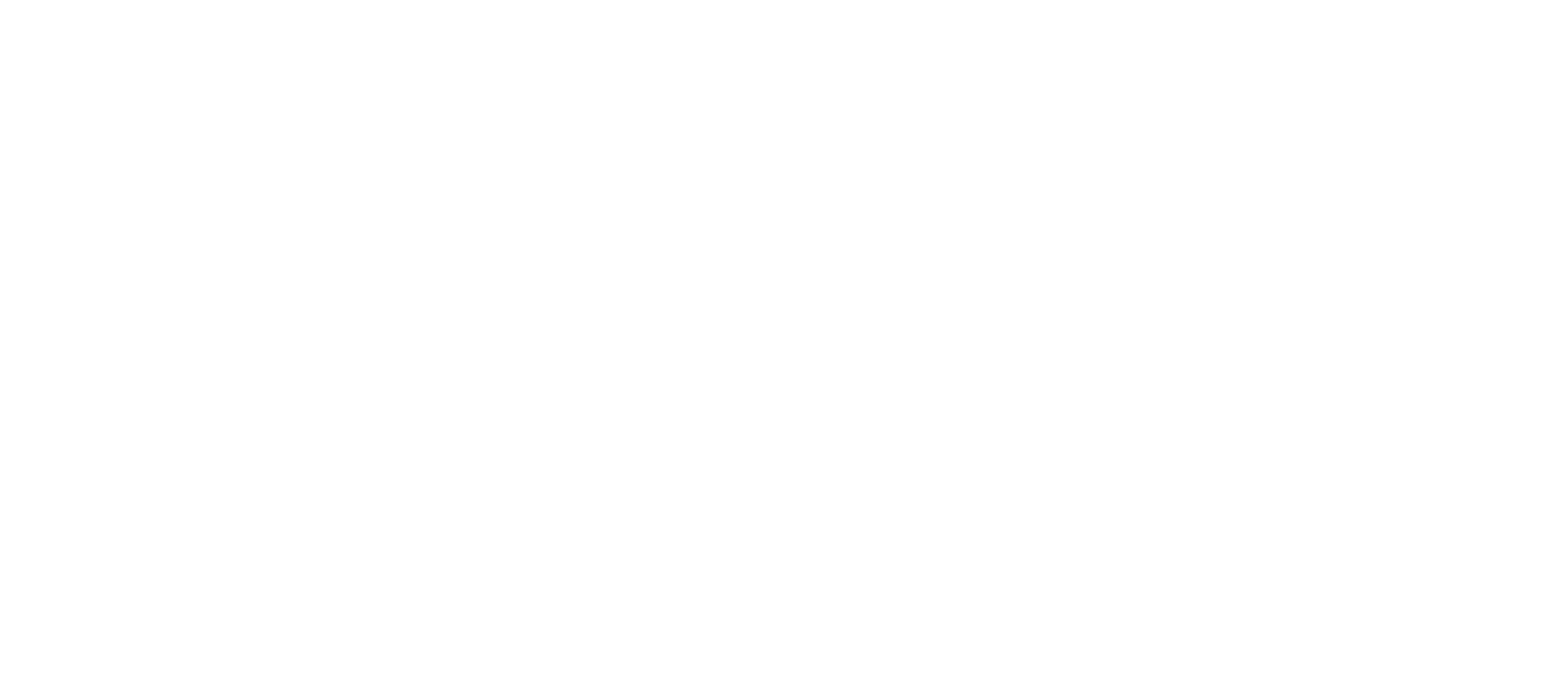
# Model space of a CAD drawing. Header units: metres. Extents: x -27451 to 793200, y -12566 to 75286.
# Tile 25 of 27: x 147149 to 243006, y -5253 to 34514. Entities that reach past the tile are written whole.
import ezdxf

# ---------------------------------------------------------------- set-up
doc = ezdxf.new("R2010")
doc.units = ezdxf.units.M
doc.header["$LTSCALE"] = 50
doc.layers.add('R-TEXTE2', color=1, linetype='Continuous', lineweight=0)
doc.layers.add('S-SANIT.', color=143, linetype='Continuous', lineweight=0)
doc.styles.add('AAP Fort', font='swiss.ttf')
doc.styles.add('AAP Light', font='simplex.shx', dxfattribs={"width": 0.67})

msp = doc.modelspace()

# ---------------------------------------------------------------- texts
at = {"layer": 'R-TEXTE2', "attachment_point": 4}
for s, insert, char_height, width, style in [('\\pi610.69;{\\fArial|b0|i0|c0|p34;P06\\P\\pi115.4;TISANERIE\\P\\pi208.38;DETENTE}', (36128.29, 34077.12), 200, 1684.1454, 'AAP Fort'), ('\\pi1422.4;{\\fArial Narrow|b0|i0|c0|p34;\\W0.8;RETOMBEE PORTE-A-FAUX NIVEAU R+1 et R+2}', (56212.05, 32558.37), 200, 6986.5495, 'AAP Light'), ('\\pi480.76;{\\fArial|b0|i0|c0|p34;ACCES\\P\\pi152.42;SERVICES}', (63671.39, 32970.3), 300, 2383.5524, 'AAP Fort'), ('\\pi323.1;{\\fArial|b0|i0|c0|p34;ACCES\\P\\pi301.61;PUBLIC}', (53657.77, 32563.51), 300, 2068.226, 'AAP Fort'), ('\\pi528.16;{\\fArial|b0|i0|c0|p34;ASC.\\P\\pi437.23;630 kg}', (48942.29, 29466.48), 200, 1684.1454, 'AAP Fort'), ('\\pi604.15;{\\fArial|b0|i0|c0|p34;R02\\P\\pi399.17;LOCAL\\P\\pi72.905;ENTRETIEN}', (66230.04, 29374.73), 200, 1684.1454, 'AAP Fort'), ('\\pi618.4;{\\fArial|b0|i0|c0|p34;C01\\P\\pi576.11;SAS}', (53914.87, 29948.52), 200, 1684.1454, 'AAP Fort'), ('\\pi609.88;{\\fArial|b0|i0|c0|p34;P05\\P\\pi293.85;ESPACE \\P\\pi-195.58;PROFESSEURS}', (41112.18, 28474.69), 200, 1684.1454, 'AAP Fort'), ('\\pi2526.6;{\\fArial|b0|i0|c0|p34;\\P\\pi2286.9;R05\\P\\pi1647.8;RANGEMENT \\P\\pi1415.7;MATERIEL E.P.S.}', (19530.48, 29211.12), 200, 5053.142, 'AAP Fort'), ('\\pi619.15;{\\fArial|b0|i0|c0|p34;A01\\P\\pi-126.89;SECRETARIAT}', (58150.33, 29195.61), 200, 1684.1454, 'AAP Fort'), ('\\pi559.54;{\\fArial|b0|i0|c0|p34;LT01\\P\\pi-36.031;CHAUFFERIE}', (75695.3, 27808.89), 200, 1684.1454, 'AAP Fort'), ('\\pi600.87;{\\fArial|b0|i0|c0|p34;A02\\P\\pi55.442;INFIRMERIE}', (61537.22, 28176.77), 200, 1684.1454, 'AAP Fort'), ('\\pi616.89;P04\\P\\pi270.31;CASIERS', (44492.86, 27682.81), 200, 1684.1454, 'AAP Fort'), ('\\pi599.51;{\\fArial|b0|i0|c0|p34;C04\\P\\pi480.89;CIRC.}', (64145.59, 27783.98), 200, 1684.1454, 'AAP Fort'), ('\\pi622.43;{\\fArial|b0|i0|c0|p34;R01\\P\\pi135.18;ARCHIVES}', (69774.99, 26915.63), 200, 1684.1454, 'AAP Fort'), ('\\pi603.12;{\\fArial|b0|i0|c0|p34;R03\\P\\pi399.17;LOCAL\\P\\pi206.06;FOURNIT.}', (66162.27, 27360.61), 200, 1684.1454, 'AAP Fort'), ('\\pi603.53;{\\fArial|b0|i0|c0|p34;R04\\P\\pi464.31;ZONE \\P\\pi-71.092;PHOTOCOPIE}', (60613.49, 25203.85), 200, 1684.1454, 'AAP Fort'), ('\\pi540.64;{\\fArial|b0|i0|c0|p34;LT04\\P\\pi494.73;INFO.}', (48636.91, 25551.53), 200, 1684.1454, 'AAP Fort'), ('\\pi540.23;{\\fArial|b0|i0|c0|p34;LT03}', (63139.32, 25423.72), 200, 1684.1454, 'AAP Fort'), ('\\pi598.35;{\\fArial|b0|i0|c0|p34;C05\\P\\pi-86.44;CIRCULATION}', (45829.93, 23728.29), 200, 1684.1454, 'AAP Fort'), ('\\pi2521.7;V02\\P\\pi1135.6;SALLE DE PERMANENCE', (31331.09, 24299.15), 200, 5506.8283, 'AAP Fort'), ('\\pi1906.9;{\\fArial|b0|i0|c0|p34;V01\\P\\pi1238.7;BUREAU CPE}', (39071.15, 23603.81), 200, 4258.3953, 'AAP Fort'), ('\\pi560.3;{\\fArial|b0|i0|c0|p34;C02\\P\\pi468.96;HALL}', (52344.25, 24225.88), 200, 1604.4953, 'AAP Fort'), ('\\pi563.9;{\\fArial|b0|i0|c0|p34;W02\\P\\pi410.29;SANIT.}', (66096.51, 24400.03), 200, 1684.1454, 'AAP Fort'), ('\\pi842.07;{\\fArial|b0|i0|c0|p34;\\P\\pi541.25;LT02\\P\\pi192.89;RESERVE \\P\\pi158.78;MATERIEL}', (75679.55, 22637.37), 200, 1684.1454, 'AAP Fort'), ('\\pi599.1;{\\fArial|b0|i0|c0|p34;C03\\P\\pi480.89;CIRC.}', (60269.46, 22519.38), 200, 1684.1454, 'AAP Fort'), ('\\pi562.88;{\\fArial|b0|i0|c0|p34;W03\\P\\pi410.29;SANIT.}', (69951.09, 21534.57), 200, 1684.1454, 'AAP Fort'), ('\\pi2453.4;{\\fArial|b0|i0|c0|p34;P02\\P\\pi2062;REUNION\\P\\pi1262;CONSEIL DE CLASSE}', (42528.51, 20302.64), 200, 5367.5678, 'AAP Fort'), ('\\pi600.26;{\\fArial|b0|i0|c0|p34;A04\\P\\pi95.961;DIRECTION}', (60292.32, 20037.87), 200, 1684.1454, 'AAP Fort'), ('\\pi629.93;{\\fArial|b0|i0|c0|p34;P01\\P\\pi241.53;ACCUEIL\\P\\pi200.33;PARENTS}', (48511.83, 20597.18), 200, 1684.1454, 'AAP Fort'), ('\\pi599.1;{\\fArial|b0|i0|c0|p34;A05\\P\\pi451.14;VEST.\\P\\pi274.95;AGENTS\\P\\pi547.05;ENT.}', (65065.92, 19698.1), 200, 1684.1454, 'AAP Fort'), ('\\pi599.85;{\\fArial|b0|i0|c0|p34;A03\\P\\pi-168.09;COMPTABILITE}', (57281.55, 19258.74), 200, 1684.1454, 'AAP Fort'), ('\\pi2827.9;{\\fArial|b0|i0|c0|p34;A06\\P\\pi1644;VESTIAIRE / ATELIER\\P\\pi1711.4;AGENT DE SERVICE}', (66401.43, 19131.4), 200, 6140.1844, 'AAP Fort'), ('\\pi265.54;{\\fArial|b0|i0|c0|p34;COUR DE RECREATION\\P\\pi425.43;(enrobé)\\P\\pi70.198;\\L(dévers inférieur à 1% sur la totalité de la cour)}', (31158.13, 11113.78), 300, 10052.1806, 'AAP Fort'), ('\\pi2224.8;{\\fArial|b0|i0|c0|p34;V06\\P\\pi1188.7;SALLE DE TRAVAIL\\P\\pi1203.9;POLE MULTIMEDIA}', (61867.34, 5086.24), 200, 4932.7418, 'AAP Fort'), ('\\pi600.87;{\\fArial|b0|i0|c0|p34;V04\\P\\pi293.85;ESPACE \\P\\pi21.882;PASTORALE}', (70829.25, 4247.86), 200, 1684.1454, 'AAP Fort'), ('\\pi562.13;{\\fArial|b0|i0|c0|p34;W05\\P\\pi25.019;SANITAIRES \\P\\pi394.94;FILLES}', (46037.37, 1718.35), 200, 1684.1454, 'AAP Fort'), ('\\pi2928.4;{\\fArial|b0|i0|c0|p34;V07\\P\\pi2366.3;C.D.I. / B.D.I.\\P\\pi1621.2;FOND DOCUMENTAIRE\\P\\pi1430.1;ZONE DE CONSULTATION}', (64053.82, -2996.44), 200, 6340.0036, 'AAP Fort'), ('\\pi562.95;{\\fArial|b0|i0|c0|p34;W06\\P\\pi25.019;SANITAIRES \\P\\pi150.46;GARCONS}', (45874.64, -4816.47), 200, 1684.1454, 'AAP Fort')]:
    msp.add_mtext(s, dxfattribs=dict(at, insert=insert, char_height=char_height, width=width, style=style))
at = {"layer": 'S-SANIT.', "insert": (67050.3, 30146.83), "char_height": 150, "width": 1464.8083, "attachment_point": 4, "style": 'AAP Fort'}
msp.add_mtext('\\pi536.68;ECS', dxfattribs=at)

doc.saveas('drawing.dxf')
